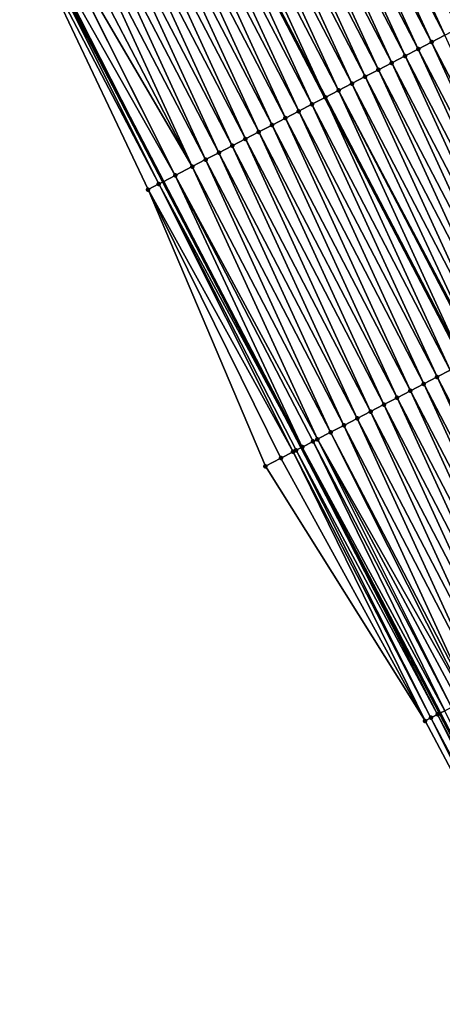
# Model space of a CAD drawing. Header units: feet. Extents: x 2007189 to 2022806, y 818621 to 837694.
# Tile 66 of 256: x 2013454 to 2013482, y 822797 to 822862. Entities that reach past the tile are written whole.
import ezdxf

# ---------------------------------------------------------------- set-up
doc = ezdxf.new("R2010")
doc.units = ezdxf.units.FT
doc.header["$MEASUREMENT"] = 0
for name, color, linetype, lineweight in [('EP_Travel Lane', 172, 'Continuous', 53), ('Road Shots', 141, 'Continuous', 100), ('Road X-Section', 40, 'Continuous', 13), ('STRIPING', 60, 'Continuous', 53)]:
    doc.layers.add(name, color=color, linetype=linetype, lineweight=lineweight)
doc.layers.add('I-77-MM17-21_SB-Surface-Border', color=7, linetype='Continuous')
doc.layers.add('I-77-MM17-21_SB-Surface-TIN', color=7, linetype='Continuous')

msp = doc.modelspace()

# ---------------------------------------------------------------- linework, layer by layer
at = {"layer": 'EP_Travel Lane'}
msp.add_polyline3d([(2013454.471362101, 822869.304391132, 287.5629435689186), (2013463.704916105, 822851.5656901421, 287.2798097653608), (2013472.938359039, 822833.8272025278, 286.9788045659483), (2013482.171924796, 822816.0884789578, 286.6975587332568), (2013491.40555154, 822798.3496382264, 286.4261258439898), (2013500.639325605, 822780.610514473, 286.1783933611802), (2013509.87328575, 822762.8710332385, 285.9606018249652), (2013519.106976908, 822745.1320687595, 285.69953264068), (2013528.341053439, 822727.3923639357, 285.5004656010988), (2013537.595867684, 822709.645343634, 285.2775381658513), (2013546.855762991, 822691.9195493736, 285.0512692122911), (2013556.115428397, 822674.1941952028, 284.7855301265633), (2013565.375182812, 822656.4686706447, 284.5350715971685), (2013574.634638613, 822638.7437177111, 284.2333477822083), (2013583.894357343, 822621.0182614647, 283.9767634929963), (2013593.154712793, 822603.2915863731, 283.8294924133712), (2013602.414953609, 822585.5651307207, 283.6625423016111), (2013611.674929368, 822567.8391824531, 283.4500857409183)], dxfattribs=at)
at = {"layer": 'I-77-MM17-21_SB-Surface-Border', "color": 3, "linetype": 'Continuous', "lineweight": -3}
msp.add_polyline3d([(2013609.634762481, 822566.7737431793, 283.4200001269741), (2013600.024632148, 822584.3169017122, 283.6222209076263), (2013590.893575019, 822602.110841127, 283.7896680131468), (2013581.511919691, 822619.7740046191, 283.9467753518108), (2013572.267373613, 822637.5075769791, 284.1900219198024), (2013563.731299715, 822655.6103799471, 284.4969689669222), (2013555.279424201, 822673.7577977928, 284.7597968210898), (2013545.714705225, 822691.324187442, 284.9967971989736), (2013536.134239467, 822708.8824721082, 285.2252174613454), (2013527.807098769, 822727.1148104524, 285.4795412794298), (2013518.683700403, 822744.9118687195, 285.6946664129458), (2013508.982438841, 822762.4079715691, 285.9252325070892), (2013499.037493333, 822779.7775598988, 286.1360911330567), (2013490.557189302, 822797.9084573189, 286.405803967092), (2013481.186066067, 822815.5755848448, 286.6877656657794), (2013470.523410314, 822832.5722678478, 286.8595858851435), (2013462.69281233, 822851.0395398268, 287.2435409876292), (2013454.12927008, 822869.1265608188, 287.5500925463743)], dxfattribs=at)
at = {"layer": 'I-77-MM17-21_SB-Surface-TIN', "color": 128, "linetype": 'Continuous', "lineweight": -3}
for points in [[(2013483.392271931, 822861.8051423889, 287.6675842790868), (2013474.994172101, 822879.978136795, 287.9822551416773), (2013474.160604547, 822879.5446394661, 287.9629612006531)], [(2013484.27948841, 822862.2664958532, 287.6910206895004), (2013475.047800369, 822880.0060326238, 287.9830737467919), (2013474.994172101, 822879.978136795, 287.9822551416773)], [(2013483.392271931, 822861.8051423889, 287.6675842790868), (2013484.27948841, 822862.2664958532, 287.6910206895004), (2013474.994172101, 822879.978136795, 287.9822551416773)], [(2013484.27948841, 822862.2664958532, 287.6910206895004), (2013484.295729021, 822862.2749432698, 287.691299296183), (2013475.047800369, 822880.0060326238, 287.9830737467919)], [(2013484.295729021, 822862.2749432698, 287.691299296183), (2013484.692141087, 822862.4811925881, 287.6942159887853), (2013475.047800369, 822880.0060326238, 287.9830737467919)], [(2013482.505059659, 822861.3437808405, 287.6448248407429), (2013474.160604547, 822879.5446394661, 287.9629612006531), (2013473.273417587, 822879.0832292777, 287.9442748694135)], [(2013482.505059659, 822861.3437808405, 287.6448248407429), (2013483.392271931, 822861.8051423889, 287.6675842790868), (2013474.160604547, 822879.5446394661, 287.9629612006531)], [(2013480.730734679, 822860.4208664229, 287.6153280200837), (2013472.386253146, 822878.6217758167, 287.9292123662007), (2013471.499090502, 822878.1603189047, 287.9144388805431)], [(2013481.617896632, 822860.8823246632, 287.6299900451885), (2013473.273417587, 822879.0832292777, 287.9442748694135), (2013472.386253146, 822878.6217758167, 287.9292123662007)], [(2013480.730734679, 822860.4208664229, 287.6153280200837), (2013481.617896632, 822860.8823246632, 287.6299900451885), (2013472.386253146, 822878.6217758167, 287.9292123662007)], [(2013481.617896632, 822860.8823246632, 287.6299900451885), (2013482.505059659, 822861.3437808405, 287.6448248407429), (2013473.273417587, 822879.0832292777, 287.9442748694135)], [(2013479.843568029, 822859.9594172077, 287.5999101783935), (2013471.499090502, 822878.1603189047, 287.9144388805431), (2013470.611928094, 822877.6988615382, 287.8997034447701)], [(2013479.843568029, 822859.9594172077, 287.5999101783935), (2013480.730734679, 822860.4208664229, 287.6153280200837), (2013471.499090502, 822878.1603189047, 287.9144388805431)], [(2013478.069228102, 822859.0365315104, 287.5680081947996), (2013469.724760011, 822877.2374150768, 287.8840547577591), (2013468.837584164, 822876.775983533, 287.8671568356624)], [(2013478.956399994, 822859.4979706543, 287.5842694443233), (2013470.611928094, 822877.6988615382, 287.8997034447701), (2013469.724760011, 822877.2374150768, 287.8840547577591)], [(2013478.069228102, 822859.0365315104, 287.5680081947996), (2013478.956399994, 822859.4979706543, 287.5842694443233), (2013469.724760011, 822877.2374150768, 287.8840547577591)], [(2013478.956399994, 822859.4979706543, 287.5842694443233), (2013479.843568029, 822859.9594172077, 287.5999101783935), (2013470.611928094, 822877.6988615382, 287.8997034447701)], [(2013477.182053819, 822858.5750969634, 287.5513619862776), (2013468.837584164, 822876.775983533, 287.8671568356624), (2013467.950392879, 822876.3145816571, 287.8477743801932)], [(2013477.182053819, 822858.5750969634, 287.5513619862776), (2013478.069228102, 822859.0365315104, 287.5680081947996), (2013468.837584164, 822876.775983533, 287.8671568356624)], [(2013476.294885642, 822858.113650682, 287.5356984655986), (2013467.950392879, 822876.3145816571, 287.8477743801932), (2013467.063205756, 822875.8531717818, 287.8290618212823)], [(2013476.294885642, 822858.113650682, 287.5356984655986), (2013477.182053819, 822858.5750969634, 287.5513619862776), (2013467.950392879, 822876.3145816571, 287.8477743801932)], [(2013466.176018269, 822875.3917626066, 287.8102906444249), (2013465.288821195, 822874.9303691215, 287.7901567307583), (2013474.520515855, 822857.1908196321, 287.4991712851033)], [(2013475.407714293, 822857.6522104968, 287.519524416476), (2013467.063205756, 822875.8531717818, 287.8290618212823), (2013466.176018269, 822875.3917626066, 287.8102906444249)], [(2013475.407714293, 822857.6522104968, 287.519524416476), (2013466.176018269, 822875.3917626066, 287.8102906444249), (2013474.520515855, 822857.1908196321, 287.4991712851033)], [(2013475.407714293, 822857.6522104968, 287.519524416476), (2013476.294885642, 822858.113650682, 287.5356984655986), (2013467.063205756, 822875.8531717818, 287.8290618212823)], [(2013473.63332042, 822856.7294284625, 287.4789412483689), (2013465.288821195, 822874.9303691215, 287.7901567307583), (2013464.401624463, 822874.4689804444, 287.7697177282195)], [(2013473.63332042, 822856.7294284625, 287.4789412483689), (2013474.520515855, 822857.1908196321, 287.4991712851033), (2013465.288821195, 822874.9303691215, 287.7901567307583)], [(2013471.858971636, 822855.8065597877, 287.4456137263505), (2013463.514445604, 822874.0075546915, 287.7523348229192), (2013462.627271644, 822873.5461195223, 287.7357404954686)], [(2013472.746145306, 822856.2679955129, 287.4621612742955), (2013464.401624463, 822874.4689804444, 287.7697177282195), (2013463.514445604, 822874.0075546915, 287.7523348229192)], [(2013471.858971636, 822855.8065597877, 287.4456137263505), (2013472.746145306, 822856.2679955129, 287.4621612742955), (2013463.514445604, 822874.0075546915, 287.7523348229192)], [(2013472.746145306, 822856.2679955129, 287.4621612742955), (2013473.63332042, 822856.7294284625, 287.4789412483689), (2013464.401624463, 822874.4689804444, 287.7697177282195)], [(2013470.971800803, 822855.3451186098, 287.4295228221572), (2013462.627271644, 822873.5461195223, 287.7357404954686), (2013461.740098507, 822873.084682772, 287.7192785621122)], [(2013470.971800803, 822855.3451186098, 287.4295228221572), (2013471.858971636, 822855.8065597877, 287.4456137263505), (2013462.627271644, 822873.5461195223, 287.7357404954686)], [(2013469.197454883, 822854.4222444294, 287.3966563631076), (2013460.852928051, 822872.6232408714, 287.7032479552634), (2013459.96575938, 822872.161795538, 287.6875048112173)], [(2013470.084629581, 822854.8836781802, 287.4133692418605), (2013461.740098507, 822873.084682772, 287.7192785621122), (2013460.852928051, 822872.6232408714, 287.7032479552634)], [(2013469.197454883, 822854.4222444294, 287.3966563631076), (2013470.084629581, 822854.8836781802, 287.4133692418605), (2013460.852928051, 822872.6232408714, 287.7032479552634)], [(2013470.084629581, 822854.8836781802, 287.4133692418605), (2013470.971800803, 822855.3451186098, 287.4295228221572), (2013461.740098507, 822873.084682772, 287.7192785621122)], [(2013468.310277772, 822853.9608153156, 287.3795551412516), (2013459.96575938, 822872.161795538, 287.6875048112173), (2013459.078585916, 822871.7003594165, 287.6709902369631)], [(2013468.310277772, 822853.9608153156, 287.3795551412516), (2013469.197454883, 822854.4222444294, 287.3966563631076), (2013459.96575938, 822872.161795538, 287.6875048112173)], [(2013467.423095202, 822853.499396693, 287.3615753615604), (2013459.078585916, 822871.7003594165, 287.6709902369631), (2013458.191403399, 822871.2389406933, 287.6530186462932)], [(2013467.423095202, 822853.499396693, 287.3615753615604), (2013468.310277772, 822853.9608153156, 287.3795551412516), (2013459.078585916, 822871.7003594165, 287.6709902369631)], [(2013465.648723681, 822852.5765717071, 287.3245891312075), (2013457.304218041, 822870.7775274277, 287.6345900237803), (2013456.417034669, 822870.316110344, 287.6164811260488)], [(2013466.535907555, 822853.0379878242, 287.3427787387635), (2013458.191403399, 822871.2389406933, 287.6530186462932), (2013457.304218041, 822870.7775274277, 287.6345900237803)], [(2013465.648723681, 822852.5765717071, 287.3245891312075), (2013466.535907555, 822853.0379878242, 287.3427787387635), (2013457.304218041, 822870.7775274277, 287.6345900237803)], [(2013466.535907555, 822853.0379878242, 287.3427787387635), (2013467.423095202, 822853.499396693, 287.3615753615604), (2013458.191403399, 822871.2389406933, 287.6530186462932)], [(2013465.648723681, 822852.5765717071, 287.3245891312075), (2013456.417034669, 822870.316110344, 287.6164811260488), (2013455.541019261, 822869.8605228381, 287.5972026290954)], [(2013454.642600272, 822869.39340618, 287.5693762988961), (2013454.471362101, 822869.304391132, 287.5629435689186), (2013463.704916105, 822851.5656901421, 287.2798097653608)], [(2013464.504313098, 822851.9814292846, 287.2975063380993), (2013455.529842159, 822869.8547108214, 287.5969015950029), (2013454.642600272, 822869.39340618, 287.5693762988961)], [(2013464.504313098, 822851.9814292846, 287.2975063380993), (2013454.642600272, 822869.39340618, 287.5693762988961), (2013463.704916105, 822851.5656901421, 287.2798097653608)], [(2013464.504313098, 822851.9814292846, 287.2975063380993), (2013455.541019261, 822869.8605228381, 287.5972026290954), (2013455.529842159, 822869.8547108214, 287.5969015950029)], [(2013464.504313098, 822851.9814292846, 287.2975063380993), (2013465.648723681, 822852.5765717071, 287.3245891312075), (2013455.541019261, 822869.8605228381, 287.5972026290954)], [(2013463.411530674, 822851.413110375, 287.2733149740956), (2013454.471362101, 822869.304391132, 287.5629435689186), (2013454.12927008, 822869.1265608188, 287.5500925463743)], [(2013462.69281233, 822851.0395398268, 287.2435409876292), (2013463.411530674, 822851.413110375, 287.2733149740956), (2013454.12927008, 822869.1265608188, 287.5500925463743)], [(2013463.411530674, 822851.413110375, 287.2733149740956), (2013463.704916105, 822851.5656901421, 287.2798097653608), (2013454.471362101, 822869.304391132, 287.5629435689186)], [(2013489.962409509, 822842.6813550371, 287.3211513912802), (2013481.617896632, 822860.8823246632, 287.6299900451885), (2013480.730734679, 822860.4208664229, 287.6153280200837)], [(2013490.8495765, 822843.1428035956, 287.3366241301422), (2013482.505059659, 822861.3437808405, 287.6448248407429), (2013481.617896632, 822860.8823246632, 287.6299900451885)], [(2013489.962409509, 822842.6813550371, 287.3211513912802), (2013490.8495765, 822843.1428035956, 287.3366241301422), (2013481.617896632, 822860.8823246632, 287.6299900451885)], [(2013489.075242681, 822842.2199061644, 287.3057049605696), (2013480.730734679, 822860.4208664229, 287.6153280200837), (2013479.843568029, 822859.9594172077, 287.5999101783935)], [(2013489.075242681, 822842.2199061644, 287.3057049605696), (2013489.962409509, 822842.6813550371, 287.3211513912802), (2013480.730734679, 822860.4208664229, 287.6153280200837)], [(2013487.300890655, 822841.2970437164, 287.2718561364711), (2013478.956399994, 822859.4979706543, 287.5842694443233), (2013478.069228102, 822859.0365315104, 287.5680081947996)], [(2013488.188072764, 822841.7584632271, 287.289761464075), (2013479.843568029, 822859.9594172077, 287.5999101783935), (2013478.956399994, 822859.4979706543, 287.5842694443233)], [(2013487.300890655, 822841.2970437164, 287.2718561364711), (2013488.188072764, 822841.7584632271, 287.289761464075), (2013478.956399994, 822859.4979706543, 287.5842694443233)], [(2013488.188072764, 822841.7584632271, 287.289761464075), (2013489.075242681, 822842.2199061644, 287.3057049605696), (2013479.843568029, 822859.9594172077, 287.5999101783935)], [(2013486.413720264, 822840.8356016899, 287.2558363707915), (2013478.069228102, 822859.0365315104, 287.5680081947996), (2013477.182053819, 822858.5750969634, 287.5513619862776)], [(2013486.413720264, 822840.8356016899, 287.2558363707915), (2013487.300890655, 822841.2970437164, 287.2718561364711), (2013478.069228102, 822859.0365315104, 287.5680081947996)], [(2013485.526544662, 822840.374169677, 287.2389780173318), (2013477.182053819, 822858.5750969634, 287.5513619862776), (2013476.294885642, 822858.113650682, 287.5356984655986)], [(2013485.526544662, 822840.374169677, 287.2389780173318), (2013486.413720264, 822840.8356016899, 287.2558363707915), (2013477.182053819, 822858.5750969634, 287.5513619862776)], [(2013475.407714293, 822857.6522104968, 287.519524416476), (2013474.520515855, 822857.1908196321, 287.4991712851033), (2013483.752128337, 822839.4514280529, 287.1949620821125)], [(2013484.741911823, 822839.9661275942, 287.2203743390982), (2013476.294885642, 822858.113650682, 287.5356984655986), (2013475.407714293, 822857.6522104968, 287.519524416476)], [(2013484.63934136, 822839.9127908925, 287.2176621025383), (2013475.407714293, 822857.6522104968, 287.519524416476), (2013483.752128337, 822839.4514280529, 287.1949620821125)], [(2013484.63934136, 822839.9127908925, 287.2176621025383), (2013484.741911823, 822839.9661275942, 287.2203743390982), (2013475.407714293, 822857.6522104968, 287.519524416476)], [(2013484.741911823, 822839.9661275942, 287.2203743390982), (2013485.526544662, 822840.374169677, 287.2389780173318), (2013476.294885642, 822858.113650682, 287.5356984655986)], [(2013482.864964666, 822838.9899758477, 287.1798435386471), (2013474.520515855, 822857.1908196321, 287.4991712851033), (2013473.63332042, 822856.7294284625, 287.4789412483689)], [(2013482.864964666, 822838.9899758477, 287.1798435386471), (2013483.752128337, 822839.4514280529, 287.1949620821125), (2013474.520515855, 822857.1908196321, 287.4991712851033)], [(2013481.090630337, 822838.0670793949, 287.1488424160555), (2013472.746145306, 822856.2679955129, 287.4621612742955), (2013471.858971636, 822855.8065597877, 287.4456137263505)], [(2013481.977807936, 822838.528507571, 287.1660220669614), (2013473.63332042, 822856.7294284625, 287.4789412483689), (2013472.746145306, 822856.2679955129, 287.4621612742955)], [(2013481.090630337, 822838.0670793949, 287.1488424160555), (2013481.977807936, 822838.528507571, 287.1660220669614), (2013472.746145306, 822856.2679955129, 287.4621612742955)], [(2013481.977807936, 822838.528507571, 287.1660220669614), (2013482.864964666, 822838.9899758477, 287.1798435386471), (2013473.63332042, 822856.7294284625, 287.4789412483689)], [(2013480.203457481, 822837.6056421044, 287.1324260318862), (2013471.858971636, 822855.8065597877, 287.4456137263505), (2013470.971800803, 822855.3451186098, 287.4295228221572)], [(2013480.203457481, 822837.6056421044, 287.1324260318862), (2013481.090630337, 822838.0670793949, 287.1488424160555), (2013471.858971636, 822855.8065597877, 287.4456137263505)], [(2013478.429094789, 822836.6828001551, 287.0968605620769), (2013470.084629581, 822854.8836781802, 287.4133692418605), (2013469.197454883, 822854.4222444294, 287.3966563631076)], [(2013479.316278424, 822837.1442167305, 287.115011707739), (2013470.971800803, 822855.3451186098, 287.4295228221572), (2013470.084629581, 822854.8836781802, 287.4133692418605)], [(2013478.429094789, 822836.6828001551, 287.0968605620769), (2013479.316278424, 822837.1442167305, 287.115011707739), (2013470.084629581, 822854.8836781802, 287.4133692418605)], [(2013479.316278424, 822837.1442167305, 287.115011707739), (2013480.203457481, 822837.6056421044, 287.1324260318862), (2013470.971800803, 822855.3451186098, 287.4295228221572)], [(2013477.541908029, 822836.2213895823, 287.0782067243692), (2013469.197454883, 822854.4222444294, 287.3966563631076), (2013468.310277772, 822853.9608153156, 287.3795551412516)], [(2013477.541908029, 822836.2213895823, 287.0782067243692), (2013478.429094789, 822836.6828001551, 287.0968605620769), (2013469.197454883, 822854.4222444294, 287.3966563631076)], [(2013476.654722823, 822835.759976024, 287.0598028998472), (2013468.310277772, 822853.9608153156, 287.3795551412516), (2013467.423095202, 822853.499396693, 287.3615753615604)], [(2013476.654722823, 822835.759976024, 287.0598028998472), (2013477.541908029, 822836.2213895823, 287.0782067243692), (2013468.310277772, 822853.9608153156, 287.3795551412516)], [(2013474.880358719, 822834.8371367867, 287.0240103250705), (2013466.535907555, 822853.0379878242, 287.3427787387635), (2013465.648723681, 822852.5765717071, 287.3245891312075)], [(2013475.767541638, 822835.2985547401, 287.0420460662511), (2013467.423095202, 822853.499396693, 287.3615753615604), (2013466.535907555, 822853.0379878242, 287.3427787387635)], [(2013474.880358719, 822834.8371367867, 287.0240103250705), (2013475.767541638, 822835.2985547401, 287.0420460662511), (2013466.535907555, 822853.0379878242, 287.3427787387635)], [(2013475.767541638, 822835.2985547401, 287.0420460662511), (2013476.654722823, 822835.759976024, 287.0598028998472), (2013467.423095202, 822853.499396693, 287.3615753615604)], [(2013464.504313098, 822851.9814292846, 287.2975063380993), (2013473.993168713, 822834.3757324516, 287.0048341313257), (2013465.648723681, 822852.5765717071, 287.3245891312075)], [(2013473.993168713, 822834.3757324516, 287.0048341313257), (2013474.880358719, 822834.8371367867, 287.0240103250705), (2013465.648723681, 822852.5765717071, 287.3245891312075)], [(2013472.98413158, 822833.8510226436, 286.9788045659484), (2013464.504313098, 822851.9814292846, 287.2975063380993), (2013463.704916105, 822851.5656901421, 287.2798097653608)], [(2013472.98413158, 822833.8510226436, 286.9788045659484), (2013473.706294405, 822834.226555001, 286.9974222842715), (2013464.504313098, 822851.9814292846, 287.2975063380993)], [(2013464.504313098, 822851.9814292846, 287.2975063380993), (2013473.706294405, 822834.226555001, 286.9974222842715), (2013473.993168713, 822834.3757324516, 287.0048341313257)], [(2013472.37705621, 822833.5351802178, 286.9734846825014), (2013463.411530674, 822851.413110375, 287.2733149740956), (2013462.69281233, 822851.0395398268, 287.2435409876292)], [(2013470.523410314, 822832.5722678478, 286.8595858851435), (2013471.558715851, 822833.109927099, 286.9331070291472), (2013462.69281233, 822851.0395398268, 287.2435409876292)], [(2013471.558715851, 822833.109927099, 286.9331070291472), (2013472.37705621, 822833.5351802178, 286.9734846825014), (2013462.69281233, 822851.0395398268, 287.2435409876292)], [(2013463.411530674, 822851.413110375, 287.2733149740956), (2013472.938359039, 822833.8272025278, 286.9788045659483), (2013463.704916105, 822851.5656901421, 287.2798097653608)], [(2013472.57448283, 822833.6378406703, 286.9788045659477), (2013472.938359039, 822833.8272025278, 286.9788045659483), (2013463.411530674, 822851.413110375, 287.2733149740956)], [(2013472.37705621, 822833.5351802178, 286.9734846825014), (2013472.57448283, 822833.6378406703, 286.9788045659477), (2013463.411530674, 822851.413110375, 287.2733149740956)], [(2013472.98413158, 822833.8510226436, 286.9788045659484), (2013463.704916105, 822851.5656901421, 287.2798097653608), (2013472.938359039, 822833.8272025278, 286.9788045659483)], [(2013490.32235355, 822820.327475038, 286.8624522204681), (2013481.977807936, 822838.528507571, 287.1660220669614), (2013481.090630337, 822838.0670793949, 287.1488424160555)], [(2013491.209518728, 822820.788927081, 286.8776332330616), (2013482.864964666, 822838.9899758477, 287.1798435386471), (2013481.977807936, 822838.528507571, 287.1660220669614)], [(2013490.32235355, 822820.327475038, 286.8624522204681), (2013491.209518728, 822820.788927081, 286.8776332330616), (2013481.977807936, 822838.528507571, 287.1660220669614)], [(2013489.435189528, 822819.8660207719, 286.8474573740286), (2013481.090630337, 822838.0670793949, 287.1488424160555), (2013480.203457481, 822837.6056421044, 287.1324260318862)], [(2013489.435189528, 822819.8660207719, 286.8474573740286), (2013490.32235355, 822820.327475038, 286.8624522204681), (2013481.090630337, 822838.0670793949, 287.1488424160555)], [(2013487.660869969, 822818.9430959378, 286.8188328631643), (2013479.316278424, 822837.1442167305, 287.115011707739), (2013478.429094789, 822836.6828001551, 287.0968605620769)], [(2013488.548028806, 822819.4045601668, 286.8329933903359), (2013480.203457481, 822837.6056421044, 287.1324260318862), (2013479.316278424, 822837.1442167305, 287.115011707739)], [(2013487.660869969, 822818.9430959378, 286.8188328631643), (2013488.548028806, 822819.4045601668, 286.8329933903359), (2013479.316278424, 822837.1442167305, 287.115011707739)], [(2013488.548028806, 822819.4045601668, 286.8329933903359), (2013489.435189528, 822819.8660207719, 286.8474573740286), (2013480.203457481, 822837.6056421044, 287.1324260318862)], [(2013486.773701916, 822818.4816494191, 286.8031892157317), (2013478.429094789, 822836.6828001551, 287.0968605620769), (2013477.541908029, 822836.2213895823, 287.0782067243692)], [(2013486.773701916, 822818.4816494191, 286.8031892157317), (2013487.660869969, 822818.9430959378, 286.8188328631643), (2013478.429094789, 822836.6828001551, 287.0968605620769)], [(2013485.886523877, 822818.0202220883, 286.7859387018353), (2013477.541908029, 822836.2213895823, 287.0782067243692), (2013476.654722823, 822835.759976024, 287.0598028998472)], [(2013485.886523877, 822818.0202220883, 286.7859387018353), (2013486.773701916, 822818.4816494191, 286.8031892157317), (2013477.541908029, 822836.2213895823, 287.0782067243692)], [(2013484.112155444, 822817.0973911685, 286.7494494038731), (2013475.767541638, 822835.2985547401, 287.0420460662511), (2013474.880358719, 822834.8371367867, 287.0240103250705)], [(2013484.999343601, 822817.5587990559, 286.7683282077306), (2013476.654722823, 822835.759976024, 287.0598028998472), (2013475.767541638, 822835.2985547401, 287.0420460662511)], [(2013484.112155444, 822817.0973911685, 286.7494494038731), (2013484.999343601, 822817.5587990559, 286.7683282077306), (2013475.767541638, 822835.2985547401, 287.0420460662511)], [(2013484.999343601, 822817.5587990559, 286.7683282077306), (2013485.886523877, 822818.0202220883, 286.7859387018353), (2013476.654722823, 822835.759976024, 287.0598028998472)], [(2013483.869146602, 822816.9710113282, 286.7440184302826), (2013474.880358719, 822834.8371367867, 287.0240103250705), (2013473.993168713, 822834.3757324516, 287.0048341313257)], [(2013483.869146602, 822816.9710113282, 286.7440184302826), (2013484.112155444, 822817.0973911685, 286.7494494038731), (2013474.880358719, 822834.8371367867, 287.0240103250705)], [(2013482.012310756, 822816.0055181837, 286.690792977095), (2013472.938359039, 822833.8272025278, 286.9788045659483), (2013472.57448283, 822833.6378406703, 286.9788045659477)], [(2013472.98413158, 822833.8510226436, 286.9788045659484), (2013472.938359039, 822833.8272025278, 286.9788045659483), (2013482.171924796, 822816.0884789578, 286.6975587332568)], [(2013482.012310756, 822816.0055181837, 286.690792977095), (2013482.171924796, 822816.0884789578, 286.6975587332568), (2013472.938359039, 822833.8272025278, 286.9788045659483)], [(2013482.488947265, 822816.2532541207, 286.7109967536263), (2013473.706294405, 822834.226555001, 286.9974222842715), (2013472.98413158, 822833.8510226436, 286.9788045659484)], [(2013482.488947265, 822816.2532541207, 286.7109967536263), (2013472.98413158, 822833.8510226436, 286.9788045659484), (2013482.171924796, 822816.0884789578, 286.6975587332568)], [(2013482.954243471, 822816.4951853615, 286.7248203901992), (2013473.993168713, 822834.3757324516, 287.0048341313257), (2013473.706294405, 822834.226555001, 286.9974222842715)], [(2013482.488947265, 822816.2532541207, 286.7109967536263), (2013482.954243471, 822816.4951853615, 286.7248203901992), (2013473.706294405, 822834.226555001, 286.9974222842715)], [(2013482.954243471, 822816.4951853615, 286.7248203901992), (2013483.456116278, 822816.7561550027, 286.7383890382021), (2013473.993168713, 822834.3757324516, 287.0048341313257)], [(2013483.456116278, 822816.7561550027, 286.7383890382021), (2013483.869146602, 822816.9710113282, 286.7440184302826), (2013473.993168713, 822834.3757324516, 287.0048341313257)], [(2013481.186066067, 822815.5755848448, 286.6877656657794), (2013472.37705621, 822833.5351802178, 286.9734846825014), (2013471.558715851, 822833.109927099, 286.9331070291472)], [(2013481.575418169, 822815.777997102, 286.7014265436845), (2013472.57448283, 822833.6378406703, 286.9788045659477), (2013472.37705621, 822833.5351802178, 286.9734846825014)], [(2013481.186066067, 822815.5755848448, 286.6877656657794), (2013481.575418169, 822815.777997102, 286.7014265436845), (2013472.37705621, 822833.5351802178, 286.9734846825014)], [(2013481.575418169, 822815.777997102, 286.7014265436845), (2013482.012310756, 822816.0055181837, 286.690792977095), (2013472.57448283, 822833.6378406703, 286.9788045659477)], [(2013481.186066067, 822815.5755848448, 286.6877656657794), (2013471.558715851, 822833.109927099, 286.9331070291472), (2013470.523410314, 822832.5722678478, 286.8595858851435)], [(2013482.012310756, 822816.0055181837, 286.690792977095), (2013491.40555154, 822798.3496382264, 286.4261258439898), (2013482.171924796, 822816.0884789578, 286.6975587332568)], [(2013482.488947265, 822816.2532541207, 286.7109967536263), (2013482.171924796, 822816.0884789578, 286.6975587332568), (2013491.40555154, 822798.3496382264, 286.4261258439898)], [(2013490.557189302, 822797.9084573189, 286.405803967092), (2013481.575418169, 822815.777997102, 286.7014265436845), (2013481.186066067, 822815.5755848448, 286.6877656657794)], [(2013490.958207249, 822798.1169110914, 286.421403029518), (2013482.012310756, 822816.0055181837, 286.690792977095), (2013481.575418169, 822815.777997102, 286.7014265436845)], [(2013490.557189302, 822797.9084573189, 286.405803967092), (2013490.958207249, 822798.1169110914, 286.421403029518), (2013481.575418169, 822815.777997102, 286.7014265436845)], [(2013491.203592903, 822798.2446102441, 286.4214030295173), (2013491.40555154, 822798.3496382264, 286.4261258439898), (2013482.012310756, 822816.0055181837, 286.690792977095)], [(2013490.958207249, 822798.1169110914, 286.421403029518), (2013491.203592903, 822798.2446102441, 286.4214030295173), (2013482.012310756, 822816.0055181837, 286.690792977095)]]:
    msp.add_3dface(points, dxfattribs=at)
at = {"layer": 'Road Shots', "lineweight": 100}
for p in [(2013481.617896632, 822860.8823246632, 287.6299900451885), (2013480.730734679, 822860.4208664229, 287.6153280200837), (2013478.956399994, 822859.4979706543, 287.5842694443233), (2013479.843568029, 822859.9594172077, 287.5999101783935), (2013478.069228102, 822859.0365315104, 287.5680081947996), (2013477.182053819, 822858.5750969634, 287.5513619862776), (2013475.407714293, 822857.6522104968, 287.519524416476), (2013476.294885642, 822858.113650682, 287.5356984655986), (2013474.520516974, 822857.1908202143, 287.4991713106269), (2013472.746145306, 822856.2679955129, 287.4621612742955), (2013473.63332042, 822856.7294284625, 287.4789412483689), (2013471.858971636, 822855.8065597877, 287.4456137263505), (2013470.084629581, 822854.8836781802, 287.4133692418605), (2013470.971800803, 822855.3451186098, 287.4295228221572), (2013469.197454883, 822854.4222444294, 287.3966563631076), (2013468.310277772, 822853.9608153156, 287.3795551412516), (2013466.535907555, 822853.0379878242, 287.3427787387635), (2013467.423095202, 822853.499396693, 287.3615753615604), (2013465.648723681, 822852.5765717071, 287.3245891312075), (2013464.504313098, 822851.9814292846, 287.2975063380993), (2013462.69281233, 822851.0395398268, 287.2435409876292), (2013463.411530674, 822851.413110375, 287.2733149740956), (2013481.977807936, 822838.528507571, 287.1660220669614), (2013481.090630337, 822838.0670793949, 287.1488424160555), (2013479.316278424, 822837.1442167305, 287.115011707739), (2013480.203457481, 822837.6056421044, 287.1324260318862), (2013478.429094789, 822836.6828001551, 287.0968605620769), (2013477.541908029, 822836.2213895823, 287.0782067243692), (2013475.767541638, 822835.2985547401, 287.0420460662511), (2013476.654722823, 822835.759976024, 287.0598028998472), (2013474.880358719, 822834.8371367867, 287.0240103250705), (2013472.98413158, 822833.8510226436, 286.9788045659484), (2013473.706294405, 822834.226555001, 286.9974222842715), (2013473.993168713, 822834.3757324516, 287.0048341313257), (2013472.37705621, 822833.5351802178, 286.9734846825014), (2013472.57448283, 822833.6378406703, 286.9788045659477), (2013470.523410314, 822832.5722678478, 286.8595858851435), (2013471.558715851, 822833.109927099, 286.9331070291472), (2013481.186066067, 822815.5755848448, 286.6877656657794), (2013481.575418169, 822815.777997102, 286.7014265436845), (2013482.012310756, 822816.0055181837, 286.690792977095)]:
    msp.add_point(p, dxfattribs=at)
at = {"layer": 'Road X-Section', "extrusion": (-0.4615915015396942, 0.8869904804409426, 0.01346006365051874), "elevation": -199532.3624602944, "flags": 128}
msp.add_lwpolyline([(-2165939.502238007, 2973.231187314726), (-2165940.312244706, 2973.260963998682), (-2165941.543975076, 2973.285157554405), (-2165942.833885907, 2973.31224280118), (-2165943.833885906, 2973.330434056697), (-2165944.833885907, 2973.349232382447), (-2165945.833885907, 2973.367213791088), (-2165946.833885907, 2973.384316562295), (-2165947.833885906, 2973.401030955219), (-2165948.833885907, 2973.417185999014), (-2165949.833885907, 2973.43327836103), (-2165950.833885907, 2973.449827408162), (-2165951.833885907, 2973.466608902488), (-2165952.833885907, 2973.486840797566), (-2165953.833885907, 2973.507195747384), (-2165954.833885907, 2973.523371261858), (-2165955.833885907, 2973.539036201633), (-2165956.833885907, 2973.555683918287), (-2165957.833885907, 2973.571946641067), (-2165958.833885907, 2973.58758879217), (-2165959.833885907, 2973.603008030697), (-2165960.833885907, 2973.617671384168), (-2165961.833885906, 2973.632507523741), (-2165962.833885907, 2973.655269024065), (-2165963.833885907, 2973.678707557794), (-2165963.852192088, 2973.678986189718), (-2165964.299049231, 2973.681903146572), (-2165964.833885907, 2973.675514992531)], dxfattribs=at)
at = {"layer": 'Road X-Section', "extrusion": (-0.4615915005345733, 0.886990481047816, 0.01346005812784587), "elevation": -199552.3599387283, "flags": 128}
msp.add_lwpolyline([(-2165937.923658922, 2973.115286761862), (-2165939.090249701, 2973.188814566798), (-2165940.012486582, 2973.229195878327), (-2165940.235009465, 2973.234516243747), (-2165940.696808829, 2973.234516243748), (-2165941.510776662, 2973.253135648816), (-2165941.834119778, 2973.260548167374), (-2165942.834119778, 2973.279726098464), (-2165943.834119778, 2973.297763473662), (-2165944.834119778, 2973.315521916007), (-2165945.834119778, 2973.333927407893), (-2165946.834119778, 2973.352582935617), (-2165947.834119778, 2973.370735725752), (-2165948.834119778, 2973.388151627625), (-2165949.834119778, 2973.404569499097), (-2165950.834119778, 2973.42175070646), (-2165951.834119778, 2973.435573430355), (-2165952.834119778, 2973.450693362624), (-2165953.834119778, 2973.473395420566), (-2165953.949729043, 2973.476107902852), (-2165954.834119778, 2973.494713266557), (-2165955.834119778, 2973.511573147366), (-2165956.834119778, 2973.52759436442), (-2165957.834119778, 2973.545501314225), (-2165958.834119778, 2973.561446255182), (-2165959.834119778, 2973.576894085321), (-2165960.834119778, 2973.592368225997), (-2165961.834119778, 2973.607423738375), (-2165962.834119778, 2973.62711972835), (-2165963.683443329, 2973.643950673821), (-2165963.834119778, 2973.64557621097), (-2165964.066586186, 2973.646456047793), (-2165964.834119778, 2973.626182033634)], dxfattribs=at)
at = {"layer": 'Road X-Section', "extrusion": (-0.461591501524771, 0.8869904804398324, 0.01346006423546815), "elevation": -199572.3624309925, "flags": 128}
msp.add_lwpolyline([(-2165939.535723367, 2973.213929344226), (-2165939.974546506, 2973.227591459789), (-2165940.467132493, 2973.216956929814), (-2165941.004306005, 2973.237162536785), (-2165941.528740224, 2973.250987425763), (-2165942.094409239, 2973.264557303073), (-2165942.559981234, 2973.270187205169), (-2165942.833888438, 2973.275618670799), (-2165943.833888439, 2973.294499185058), (-2165944.833888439, 2973.312111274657), (-2165945.833888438, 2973.329363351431), (-2165946.833888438, 2973.345008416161), (-2165947.833888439, 2973.35917022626), (-2165948.833888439, 2973.373635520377), (-2165949.833888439, 2973.388631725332), (-2165950.833888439, 2973.403814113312), (-2165951.833888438, 2973.418650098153), (-2165952.833888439, 2973.435597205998), (-2165953.829981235, 2973.456189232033), (-2165953.833888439, 2973.456272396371), (-2165954.833888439, 2973.476110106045), (-2165955.833888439, 2973.492354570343), (-2165956.833888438, 2973.508316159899), (-2165957.833888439, 2973.5231120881), (-2165958.833888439, 2973.538107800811), (-2165959.833888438, 2973.552387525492), (-2165960.833888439, 2973.565098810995), (-2165961.833888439, 2973.579630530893), (-2165962.833888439, 2973.597401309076), (-2165963.680362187, 2973.610936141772), (-2165963.833888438, 2973.612598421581), (-2165964.005028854, 2973.613340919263), (-2165964.833888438, 2973.592543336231)], dxfattribs=at)
at = {"layer": 'STRIPING'}
msp.add_polyline3d([(2013465.288821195, 822874.9303691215, 287.7901567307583), (2013474.520515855, 822857.1908196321, 287.4991712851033), (2013483.752128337, 822839.4514280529, 287.1949620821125), (2013492.983856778, 822821.7118136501, 286.9094134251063), (2013502.215674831, 822803.9720270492, 286.6382852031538), (2013511.447414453, 822786.2323911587, 286.3545362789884), (2013520.679386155, 822768.4923093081, 286.1081335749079), (2013529.911267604, 822750.7524008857, 285.8472072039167), (2013539.143280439, 822733.0122399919, 285.6074240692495), (2013548.388433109, 822715.2826033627, 285.3632167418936), (2013557.648766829, 822697.5574659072, 285.1068089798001), (2013566.908977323, 822679.8325643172, 284.8292468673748), (2013576.169254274, 822662.1075355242, 284.5630935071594), (2013585.429219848, 822644.3831027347, 284.243485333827), (2013594.689236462, 822626.6585722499, 283.9326394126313), (2013603.949814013, 822608.9329680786, 283.7180907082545), (2013613.21066132, 822591.2068475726, 283.5498508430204), (2013622.471178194, 822573.4813595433, 283.32488540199)], dxfattribs=at)

doc.saveas('drawing.dxf')
